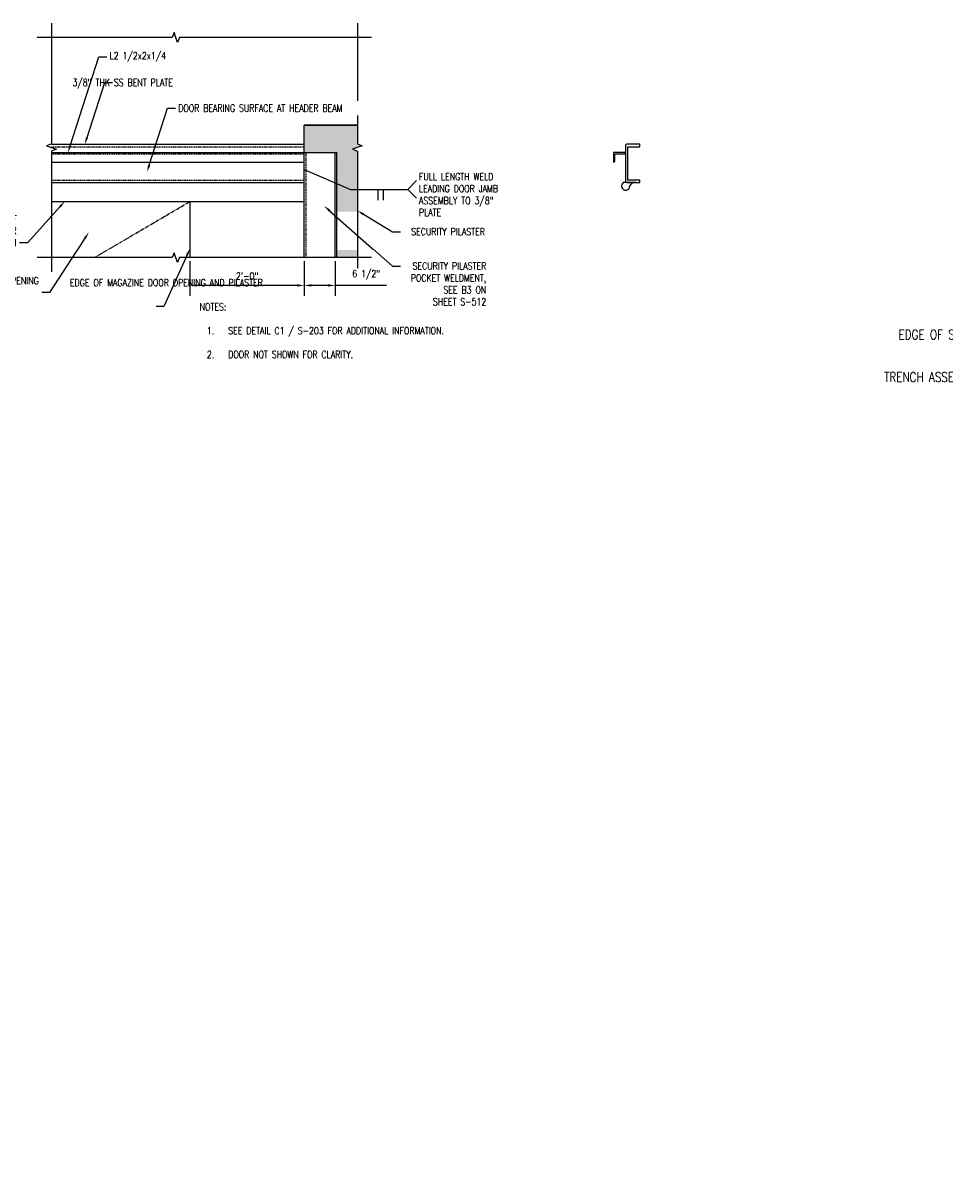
# Model space of a CAD drawing. Header units: inches. Extents: x -4271 to 3693, y -295 to 540.
# Tile 5 of 22: x -1607 to -1413, y 270 to 513. Entities that reach past the tile are written whole.
import ezdxf
from ezdxf import colors
from ezdxf.entities.mleader import LeaderData, LeaderLine
from ezdxf.enums import TextEntityAlignment as Align
from ezdxf.math import Vec2, Vec3

# ---------------------------------------------------------------- set-up
doc = ezdxf.new("R2010")
doc.units = ezdxf.units.IN
doc.header["$MEASUREMENT"] = 0
doc.linetypes.add('HIDDEN', pattern=[0.375, 0.25, -0.125])
doc.linetypes.add('PHANTOM2', pattern=[1.25, 0.625, -0.125, 0.125, -0.125, 0.125, -0.125])
doc.layers.get('Defpoints').update_dxf_attribs({"color": 243})
for name, color, linetype in [('S-ANNO-DIMS', 1, 'Continuous'), ('S-ANNO-TEXT', 2, 'Continuous'), ('S-BEAM-CONC', 13, 'Continuous'), ('S-COLS-CONC', 13, 'Continuous'), ('S-DETL-MEDM', 3, 'Continuous'), ('S-DETL-PATT', 1, 'Continuous')]:
    doc.layers.add(name, color=color, linetype=linetype)
for name, color, linetype, lineweight in [('S-ANNO-PATT', 1, 'Continuous', 18), ('S-ANNO-SYMB', 2, 'Continuous', 25), ('S-CANOPY', 1, 'Continuous', 25)]:
    doc.layers.add(name, color=color, linetype=linetype, lineweight=lineweight)
doc.styles.add('Annotative', font='romans.shx', dxfattribs={"width": 0.8, "height": 0.125})
doc.styles.get("Standard").update_dxf_attribs({"font": 'romans.shx', "width": 0.8})
doc.dimstyles.new('Annotative', dxfattribs={"dimscale": 0, "dimtxt": 0.125, "dimasz": 0.125, "dimexe": 0.179688, "dimexo": 0.0625, "dimgap": 0.09, "dimtad": 1, "dimdec": 3, "dimzin": 3, "dimdsep": 46, "dimlunit": 4, "dimtxsty": 'Annotative', "dimcen": 0.09, "dimclrt": 2, "dimazin": 2, "dimtfac": 1, "dimtdec": 3, "dimtmove": 1, "dimatfit": 3, "dimfxl": 1, "dimtfill": 1, "dimfrac": 2, "dimtolj": 1, "dimtzin": 0, "dimarcsym": 0})
doc.dimstyles.new('ISO-25', dxfattribs={"dimtxt": 2.5, "dimasz": 2.5, "dimexe": 1.25, "dimexo": 0.625, "dimtad": 1, "dimtxsty": 'Standard', "dimcen": 2.5, "dimadec": 0, "dimazin": 0, "dimtfac": 1, "dimtmove": 0, "dimatfit": 3, "dimfxl": 1, "dimarcsym": 0})

# ---------------------------------------------------------------- blocks, each defined once
blk = doc.blocks.new('*U17')
for p, q in [((14, 0), (14, -6)), ((17, 0), (17, -6))]:
    blk.add_line(p, q)
blk.add_attdef('SIZE', text='', height=3).set_placement((10.5, -1), align=Align.TOP_RIGHT)
blk.add_attdef('SPACING', text='', height=3).set_placement((20.5, -1), align=Align.TOP_LEFT)
blk = doc.blocks.new('*D51')
at = {"layer": 'Defpoints', "color": 0, "transparency": 16777216}
for p in [(-1547.91, 463.91), (-1541.41, 463.91), (-1547.91, 458.06)]:
    blk.add_point(p, dxfattribs=at)
at = {"layer": 'S-ANNO-DIMS', "color": 0, "lineweight": -2, "transparency": 16777216}
for p, q in [((-1547.91, 463.16), (-1547.91, 455.9)), ((-1541.41, 463.16), (-1541.41, 455.9)), ((-1542.91, 458.06), (-1546.41, 458.06)), ((-1530.63, 458.06), (-1541.41, 458.06))]:
    blk.add_line(p, q, dxfattribs=at)
at = {"layer": 'S-ANNO-DIMS', "color": 0, "transparency": 16777216}
for points in [[(-1546.41, 458.31), (-1546.41, 457.81), (-1547.91, 458.06)], [(-1542.91, 458.31), (-1542.91, 457.81), (-1541.41, 458.06)]]:
    blk.add_solid(points, dxfattribs=at)
at = {"layer": 'S-ANNO-DIMS', "color": 2, "transparency": 16777216, "insert": (-1534.88, 460.28), "char_height": 1.5, "attachment_point": 5, "style": 'Annotative', "bg_fill": 3, "box_fill_scale": 1.25, "bg_fill_color": 256, "bg_fill_true_color": 13158600, "bg_fill_transparency": 0}
blk.add_mtext('\\A1;6 1/2"', dxfattribs=at)
blk = doc.blocks.new('*D50')
at = {"layer": 'Defpoints', "color": 0, "transparency": 16777216}
for p in [(-1571.91, 463.91), (-1547.91, 463.91), (-1571.91, 458.06)]:
    blk.add_point(p, dxfattribs=at)
at = {"layer": 'S-ANNO-DIMS', "color": 0, "lineweight": -2, "transparency": 16777216}
for p, q in [((-1571.91, 463.16), (-1571.91, 455.9)), ((-1547.91, 463.16), (-1547.91, 455.9)), ((-1549.41, 458.06), (-1570.41, 458.06))]:
    blk.add_line(p, q, dxfattribs=at)
at = {"layer": 'S-ANNO-DIMS', "color": 0, "transparency": 16777216}
for points in [[(-1570.41, 458.31), (-1570.41, 457.81), (-1571.91, 458.06)], [(-1549.41, 458.31), (-1549.41, 457.81), (-1547.91, 458.06)]]:
    blk.add_solid(points, dxfattribs=at)
at = {"layer": 'S-ANNO-DIMS', "color": 2, "transparency": 16777216, "insert": (-1559.91, 460.03), "char_height": 1.5, "attachment_point": 5, "style": 'Annotative', "bg_fill": 3, "box_fill_scale": 1.25, "bg_fill_color": 256, "bg_fill_true_color": 13158600, "bg_fill_transparency": 0}
blk.add_mtext('\\A1;2\'-0"', dxfattribs=at)

msp = doc.modelspace()

# ---------------------------------------------------------------- hatches: boundary and pattern name
at = {"layer": 'S-ANNO-PATT'}
h = msp.add_hatch(color=8, dxfattribs=at)
h.dxf.hatch_style = 1
h.paths.add_polyline_path([(-1536.7444, 491.6953), (-1547.9051, 491.6953), (-1547.9051, 485.9453), (-1541.0301, 485.9453), (-1541.0301, 463.9105), (-1536.7444, 463.9105), (-1536.7444, 486.2765), (-1537.7747, 486.6515), (-1535.7141, 487.4015), (-1536.7444, 487.7765)])

# ---------------------------------------------------------------- linework, layer by layer
at = {"layer": 'Defpoints', "lineweight": -3}
msp.add_lwpolyline([(-1478.2358, 479.683), (-1480.7706, 479.683, 1.7460391), (-1479.5008, 478.9238, -0.06280832), (-1478.8404, 479.683)], format="xyb", dxfattribs=at)
msp.add_lwpolyline([(-1478.5835, 479.6679), (-1478.3291, 479.6686)], dxfattribs=at)
at = {"layer": 'S-ANNO-SYMB', "lineweight": -3}
msp.add_line((-1524.2942, 480.1071), (-1526.1692, 478.2321), dxfattribs=at)
msp.add_lwpolyline([(-1533.7444, 510.1425), (-1574.1291, 510.1425), (-1574.5041, 509.1122), (-1575.2541, 511.1728), (-1575.6291, 510.1425), (-1604.0139, 510.1425)], dxfattribs=at)
at = {"layer": 'S-DETL-MEDM'}
for p, q in [((-1601.0139, 487.6953), (-1547.9051, 487.6953)), ((-1601.0139, 485.9453), (-1541.0301, 485.9453)), ((-1601.0139, 483.9453), (-1547.9051, 483.9453)), ((-1601.0139, 479.6953), (-1547.9051, 479.6953))]:
    msp.add_line(p, q, dxfattribs=at)
at = {"layer": 'S-DETL-PATT', "linetype": 'HIDDEN', "lineweight": -3}
for p, q in [((-1601.0139, 487.1953), (-1547.9051, 487.1953)), ((-1601.0139, 485.6953), (-1547.9051, 485.6953)), ((-1601.0139, 480.1953), (-1547.9051, 480.1953))]:
    msp.add_line(p, q, dxfattribs=at)

# ---------------------------------------------------------------- texts
at = {"layer": 'S-ANNO-TEXT', "lineweight": -3, "insert": (-1569.8716, 454.3103), "char_height": 1.5, "width": 62.551276, "attachment_point": 1, "style": 'Annotative'}
msp.add_mtext('NOTES:\\P\\P\\pxi-3,l4,t4;1.^ISEE DETAIL C1 / S-203 FOR ADDITIONAL INFORMATION.\\P\\pi0,l0,tz;\\P\\pi-3,l4,t4;2.^IDOOR NOT SHOWN FOR CLARITY.', dxfattribs=at)

# ---------------------------------------------------------------- leaders
at = {"layer": 'S-ANNO-SYMB', "linetype": 'Continuous', "lineweight": -3}
ml = msp.add_multileader_mtext('Standard', dxfattribs=at)
ml.set_content('1/4', color=2, style='Annotative')
ml.set_leader_properties(color=1)
ml.build(insert=Vec2(0, 0))
ml.multileader.update_dxf_attribs({"text_right_attachment_type": 3, "dogleg_length": 0.125, "arrow_head_size": 2, "scale": 16})
ctx = ml.context
ctx.base_point, ctx.scale, ctx.char_height, ctx.arrow_head_size, ctx.plane_origin = Vec3(-1380.2119, 424.1664), 16, 2, 2, Vec3(-479.1584, -472.2198)
ctx.right_attachment, ctx.text_align_type = 3, 2
notes = []
notes.append((ctx, [(0, (0, 0, 0), (0, 0), (1, 0), 1, [])]))
ctx.mtext.insert, ctx.mtext.width, ctx.mtext.defined_height, ctx.mtext.alignment = Vec3(-1374.0976, 425.4998), 75.724966, 21.2951, 3
ml = msp.add_multileader_mtext('Standard', dxfattribs=at)
ml.set_content('TYP', color=2, style='Annotative')
ml.set_leader_properties(color=1)
ml.build(insert=Vec2(0, 0))
ml.multileader.update_dxf_attribs({"text_right_attachment_type": 6, "dogleg_length": 0.125, "arrow_head_size": 8, "scale": 16})
ctx = ml.context
ctx.base_point, ctx.scale, ctx.char_height, ctx.arrow_head_size, ctx.plane_origin = Vec3(-1286.178, 396.9784), 16, 2, 8, Vec3(-398.8144, -502.7666)
ctx.right_attachment, ctx.text_align_type = 6, 2
notes.append((ctx, [(0, (0, 0, 0), (0, 0), (1, 0), 1, [])]))
ctx.mtext.insert, ctx.mtext.width, ctx.mtext.defined_height, ctx.mtext.alignment = Vec3(-1280.2922, 397.9784), 75.724966, 21.2951, 3
ml = msp.add_multileader_mtext('Standard', dxfattribs=at)
ml.set_content('1/4', color=2, style='Annotative')
ml.set_leader_properties(color=1)
ml.build(insert=Vec2(0, 0))
ml.multileader.update_dxf_attribs({"text_right_attachment_type": 3, "dogleg_length": 0.125, "arrow_head_size": 2, "scale": 16})
ctx = ml.context
ctx.base_point, ctx.scale, ctx.char_height, ctx.arrow_head_size, ctx.plane_origin = Vec3(-1299.6693, 394.7298), 16, 2, 2, Vec3(-405.7254, -501.6564)
ctx.right_attachment, ctx.text_align_type = 3, 2
notes.append((ctx, [(0, (0, 0, 0), (0, 0), (1, 0), 1, [])]))
ctx.mtext.insert, ctx.mtext.width, ctx.mtext.defined_height, ctx.mtext.alignment = Vec3(-1293.555, 396.0631), 75.724966, 21.2951, 3
at = {"layer": 'S-ANNO-TEXT', "linetype": 'Continuous', "lineweight": -3}
ml = msp.add_multileader_mtext('Standard', dxfattribs=at)
ml.set_content('\\A1;L2 1/2x2x1/4', color=256, style='Annotative')
ml.set_leader_properties(color=1)
ml.build(insert=Vec2(0, 0))
ml.multileader.update_dxf_attribs({"text_right_attachment_type": 3, "dogleg_length": 13.7206, "arrow_head_size": 1.5, "scale": 12})
ctx = ml.context
ctx.base_point, ctx.scale, ctx.char_height, ctx.arrow_head_size, ctx.landing_gap_size, ctx.plane_origin = Vec3(-1668.2894, 504.6118), 12, 1.5, 1.5, 0.6075, Vec3(-1639.2111, 484.1133)
ctx.right_attachment = 3
notes.append((ctx, [(1, (1, 1, 0), (-1652.279, 504.3261), (-1, 0), 1.6525, [(1, [(-1646.4066, 485.9453)], 0, [])])]))
ctx.mtext.insert, ctx.mtext.width, ctx.mtext.flow_direction = Vec3(-1667.6819, 505.6118), 16.287905, 5
ml = msp.add_multileader_mtext('Standard', dxfattribs=at)
ml.set_content('\\A1;L2 1/2x2x1/4', color=256, style='Annotative')
ml.set_leader_properties(color=1)
ml.build(insert=Vec2(0, 0))
ml.multileader.update_dxf_attribs({"text_right_attachment_type": 3, "dogleg_length": 13.7206, "arrow_head_size": 1.5, "scale": 12})
ctx = ml.context
ctx.base_point, ctx.scale, ctx.char_height, ctx.arrow_head_size, ctx.landing_gap_size, ctx.plane_origin = Vec3(-1589.411, 506.0717), 12, 1.5, 1.5, 0.6075, Vec3(-1604.7355, 484.1133)
ctx.right_attachment = 3
notes.append((ctx, [(1, (1, 1, 0), (-1591.0635, 506.0717), (1, 0), 1.6525, [(1, [(-1597.5401, 485.9453)], 0, [])])]))
ctx.mtext.insert, ctx.mtext.width, ctx.mtext.flow_direction = Vec3(-1588.8035, 507.0717), 16.287905, 5
ml = msp.add_multileader_mtext('Standard', dxfattribs=at)
ml.set_content('3/8" THK SS BENT PLATE', color=256, style='Annotative')
ml.set_leader_properties(color=1)
ml.build(insert=Vec2(0, 0))
ml.multileader.update_dxf_attribs({"text_right_attachment_type": 3, "dogleg_length": 13.7206, "arrow_head_size": 1.5, "scale": 12})
ctx = ml.context
ctx.base_point, ctx.scale, ctx.char_height, ctx.arrow_head_size, ctx.landing_gap_size, ctx.plane_origin = Vec3(-1588.1745, 500.6779), 12, 1.5, 1.5, 0.6075, Vec3(-1601.7315, 487.1504)
ctx.right_attachment, ctx.text_align_type = 3, 2
notes.append((ctx, [(1, (1, 1, 0), (-1589.827, 500.6779), (1, 0), 1.6525, [(1, [(-1594.0048, 487.6953)], 0, [])])]))
ctx.mtext.insert, ctx.mtext.width, ctx.mtext.alignment, ctx.mtext.flow_direction = Vec3(-1575.5099, 501.4279), 13.591466, 3, 5
ml = msp.add_multileader_mtext('Standard', dxfattribs=at)
ml.set_content('3/8" THK SS BENT PLATE', color=256, style='Annotative')
ml.set_leader_properties(color=1)
ml.build(insert=Vec2(0, 0))
ml.multileader.update_dxf_attribs({"text_right_attachment_type": 3, "dogleg_length": 13.7206, "arrow_head_size": 1.5, "scale": 12})
ctx = ml.context
ctx.base_point, ctx.scale, ctx.char_height, ctx.arrow_head_size, ctx.landing_gap_size, ctx.plane_origin = Vec3(-1672.6523, 499.764), 12, 1.5, 1.5, 0.6075, Vec3(-1646.4593, 487.1504)
ctx.right_attachment = 3
notes.append((ctx, [(1, (1, 1, 0), (-1657.7277, 496.9783), (-1, 0), 1.6525, [(1, [(-1653.9951, 487.6953)], 0, [])])]))
ctx.mtext.insert, ctx.mtext.width, ctx.mtext.flow_direction = Vec3(-1672.0448, 500.514), 13.591466, 5
ml = msp.add_multileader_mtext('Standard', dxfattribs=at)
ml.set_content('MAGAZINE DOOR OPENING', color=256, style='Annotative')
ml.set_leader_properties(color=1)
ml.build(insert=Vec2(0, 0))
ml.multileader.update_dxf_attribs({"text_right_attachment_type": 3, "dogleg_length": 13.7206, "arrow_head_size": 1.5, "scale": 12})
ctx = ml.context
ctx.base_point, ctx.scale, ctx.char_height, ctx.arrow_head_size, ctx.landing_gap_size, ctx.plane_origin = Vec3(-1635.2754, 458.0021), 12, 1.5, 1.5, 0.6075, Vec3(-1651.6051, 452.2077)
ctx.right_attachment = 3
notes.append((ctx, [(0, (1, 1, 0), (-1636.9279, 458.0021), (1, 0), 1.6525, [(1, [(-1646.5563, 468.9383)], 0, [])])]))
ctx.mtext.insert, ctx.mtext.width, ctx.mtext.flow_direction = Vec3(-1634.6679, 458.7521), 14.123601, 5
ml = msp.add_multileader_mtext('Standard', dxfattribs=at)
ml.set_content('EDGE OF SECURITY PILASTER', color=2, style='Annotative')
ml.set_leader_properties(color=1)
ml.build(insert=Vec2(0, 0))
ml.multileader.update_dxf_attribs({"text_right_attachment_type": 3, "dogleg_length": 0.125, "arrow_head_size": 2, "scale": 16})
ctx = ml.context
ctx.base_point, ctx.scale, ctx.char_height, ctx.arrow_head_size, ctx.plane_origin = Vec3(-1416.8338, 447.7403), 16, 2, 2, Vec3(-492.6976, -450.0394)
ctx.right_attachment, ctx.text_align_type = 3, 2
notes.append((ctx, [(0, (1, 1, 0), (-1387.9767, 444.4069), (-1, 0), 2, [(1, [(-1316.1049, 436.8427), (-1358.1049, 431.9238)], 0, [])])]))
ctx.mtext.insert, ctx.mtext.width, ctx.mtext.defined_height, ctx.mtext.alignment = Vec3(-1391.9767, 448.7403), 23.060236, 21.2951, 3
ml = msp.add_multileader_mtext('Standard', dxfattribs=at)
ml.set_content('TRENCH ASSEMBLY, SEE S-503', color=2, style='Annotative')
ml.set_leader_properties(color=1)
ml.build(insert=Vec2(0, 0))
ml.multileader.update_dxf_attribs({"text_right_attachment_type": 3, "dogleg_length": 0.125, "arrow_head_size": 2, "scale": 16})
ctx = ml.context
ctx.base_point, ctx.scale, ctx.char_height, ctx.arrow_head_size, ctx.plane_origin = Vec3(-1416.9284, 438.8169), 16, 2, 2, Vec3(-504.6976, -433.4756)
ctx.right_attachment, ctx.text_align_type = 3, 2
notes.append((ctx, [(0, (1, 1, 0), (-1387.7665, 435.4836), (-1, 0), 2, [(0, [(-1374.7582, 410.8322)], 0, [])])]))
ctx.mtext.insert, ctx.mtext.width, ctx.mtext.defined_height, ctx.mtext.alignment = Vec3(-1391.7665, 439.8169), 25.012545, 21.2951, 3
for ctx, leaders in notes:
    for number, flags, end, landing, length, lines in leaders:
        leader = LeaderData()
        leader.index, (leader.has_last_leader_line, leader.has_dogleg_vector, leader.attachment_direction) = number, flags
        leader.last_leader_point, leader.dogleg_vector, leader.dogleg_length = Vec3(end), Vec3(landing), length
        for number, points, colour, breaks in lines:
            line = LeaderLine()
            line.index, line.vertices, line.color, line.breaks = number, Vec3.list(points), colors.encode_raw_color(colour), breaks
            leader.lines.append(line)
        ctx.leaders.append(leader)

# ---------------------------------------------------------------- next in the draw order: leaders
ml = msp.add_multileader_mtext('Standard', dxfattribs=at)
ml.set_content('BOT OF \\PHEADER \\PBEAM', color=256, style='Annotative')
ml.set_leader_properties(color=1)
ml.build(insert=Vec2(0, 0))
ml.multileader.update_dxf_attribs({"text_left_attachment_type": 3, "text_right_attachment_type": 3, "dogleg_length": 13.7206, "arrow_head_size": 1.5, "scale": 12})
ctx = ml.context
ctx.base_point, ctx.scale, ctx.char_height, ctx.arrow_head_size, ctx.landing_gap_size, ctx.plane_origin = Vec3(-1633.9386, 467.0266), 12, 1.5, 1.5, 0.6075, Vec3(-1638.3926, 475.724)
ctx.left_attachment, ctx.right_attachment = 3, 3
notes = []
notes.append((ctx, [(1, (1, 1, 0), (-1635.5911, 467.0266), (1, 0), 1.6525, [(1, [(-1643.4369, 475.6947)], 0, [])])]))
ctx.mtext.insert, ctx.mtext.width, ctx.mtext.flow_direction = Vec3(-1633.3311, 472.7766), 14.656144, 5
ctx.mtext.has_bg_fill, ctx.mtext.bg_color, ctx.mtext.bg_scale_factor, ctx.mtext.bg_transparency, ctx.mtext.use_window_bg_color = 1, -1027028792, 1.5, 0, 1
for ctx, leaders in notes:
    for number, flags, end, landing, length, lines in leaders:
        leader = LeaderData()
        leader.index, (leader.has_last_leader_line, leader.has_dogleg_vector, leader.attachment_direction) = number, flags
        leader.last_leader_point, leader.dogleg_vector, leader.dogleg_length = Vec3(end), Vec3(landing), length
        for number, points, colour, breaks in lines:
            line = LeaderLine()
            line.index, line.vertices, line.color, line.breaks = number, Vec3.list(points), colors.encode_raw_color(colour), breaks
            leader.lines.append(line)
        ctx.leaders.append(leader)

# ---------------------------------------------------------------- next in the draw order: linework, layer by layer
at = {"color": 1, "linetype": 'PHANTOM2'}
msp.add_line((-1591.9929, 463.9105), (-1571.9051, 475.6953), dxfattribs=at)
at = {"layer": 'S-ANNO-SYMB', "lineweight": -3}
msp.add_line((-1524.2942, 476.3571), (-1526.1692, 478.2321), dxfattribs=at)
for points in [[(-1601.0139, 513.1425), (-1601.0139, 487.7765), (-1602.0442, 487.4015), (-1599.9836, 486.6515), (-1601.0139, 486.2765), (-1601.0139, 460.9105)], [(-1536.7444, 513.1425), (-1536.7444, 487.7765), (-1535.7141, 487.4015), (-1537.7747, 486.6515), (-1536.7444, 486.2765), (-1536.7444, 460.9105)], [(-1533.7444, 463.9105), (-1574.1291, 463.9105), (-1574.5041, 462.8802), (-1575.2541, 464.9408), (-1575.6291, 463.9105), (-1604.0139, 463.9105)]]:
    msp.add_lwpolyline(points, dxfattribs=at)
at = {"layer": 'S-BEAM-CONC'}
msp.add_line((-1601.0139, 475.6953), (-1547.9051, 475.6953), dxfattribs=at)
at = {"layer": 'S-CANOPY'}
msp.add_lwpolyline([(-1601.0139, 475.6953), (-1547.9051, 475.6953)], dxfattribs=at)
at = {"layer": 'S-COLS-CONC'}
msp.add_lwpolyline([(-1547.9051, 463.9105), (-1547.9051, 491.6953), (-1536.7444, 491.6953)], dxfattribs=at)
at = {"layer": 'S-DETL-MEDM'}
for p, q in [((-1547.9051, 463.9105), (-1547.9051, 491.6953)), ((-1541.4051, 463.9105), (-1541.4051, 485.9453)), ((-1541.0301, 463.9105), (-1541.0301, 485.9453))]:
    msp.add_line(p, q, dxfattribs=at)
at = {"layer": 'S-DETL-PATT', "linetype": 'HIDDEN', "lineweight": -3}
msp.add_line((-1547.5301, 463.9105), (-1547.5301, 485.9453), dxfattribs=at)

# ---------------------------------------------------------------- next in the draw order: block references
at = {"layer": 'S-ANNO-SYMB', "linetype": 'Continuous', "lineweight": -3, "xscale": -0.375, "yscale": 0.375, "zscale": 0.375}
msp.add_blockref('*U17', (-1526.075, 478.2321), dxfattribs=at)

# ---------------------------------------------------------------- next in the draw order: texts
at = {"layer": 'S-ANNO-TEXT', "lineweight": -3, "insert": (-1523.8012, 481.6345), "char_height": 1.5, "width": 22.475161, "attachment_point": 1, "style": 'Annotative'}
msp.add_mtext('FULL LENGTH WELD LEADING DOOR JAMB ASSEMBLY TO 3/8" PLATE', dxfattribs=at)

# ---------------------------------------------------------------- next in the draw order: leaders
at = {"layer": 'S-ANNO-TEXT', "linetype": 'Continuous', "lineweight": -3}
ml = msp.add_multileader_mtext('Standard', dxfattribs=at)
ml.set_content('EDGE OF MAGAZINE DOOR OPENING AND PILASTER', color=256, style='Annotative')
ml.set_leader_properties(color=1)
ml.build(insert=Vec2(0, 0))
ml.multileader.update_dxf_attribs({"text_right_attachment_type": 3, "dogleg_length": 13.7206, "arrow_head_size": 1.5, "scale": 12})
ctx = ml.context
ctx.base_point, ctx.scale, ctx.char_height, ctx.arrow_head_size, ctx.landing_gap_size, ctx.plane_origin = Vec3(-1660.3055, 459.1393), 12, 1.5, 1.5, 0.6075, Vec3(-1688.1932, 456.1226)
ctx.right_attachment = 3
notes = []
notes.append((ctx, [(0, (1, 1, 0), (-1661.958, 459.1393), (1, 0), 1.6525, [(1, [(-1669.8664, 471.0022)], 0, [])])]))
ctx.mtext.insert, ctx.mtext.width, ctx.mtext.flow_direction = Vec3(-1659.698, 459.8893), 17.833101, 5
ml = msp.add_multileader_mtext('Standard', dxfattribs=at)
ml.set_content('MAGAZINE DOOR OPENING', color=256, style='Annotative')
ml.set_leader_properties(color=1)
ml.build(insert=Vec2(0, 0))
ml.multileader.update_dxf_attribs({"text_right_attachment_type": 3, "dogleg_length": 13.7206, "arrow_head_size": 1.5, "scale": 12})
ctx = ml.context
ctx.base_point, ctx.scale, ctx.char_height, ctx.arrow_head_size, ctx.landing_gap_size, ctx.plane_origin = Vec3(-1617.7087, 459.0685), 12, 1.5, 1.5, 0.6075, Vec3(-1586.7355, 450.7741)
ctx.right_attachment, ctx.text_align_type = 3, 2
notes.append((ctx, [(0, (1, 1, 0), (-1601.4127, 456.5685), (-1, 0), 1.6525, [(1, [(-1593.1491, 469.2293)], 0, [])])]))
ctx.mtext.insert, ctx.mtext.width, ctx.mtext.alignment, ctx.mtext.flow_direction = Vec3(-1603.6727, 459.8185), 14.123601, 3, 5
for ctx, leaders in notes:
    for number, flags, end, landing, length, lines in leaders:
        leader = LeaderData()
        leader.index, (leader.has_last_leader_line, leader.has_dogleg_vector, leader.attachment_direction) = number, flags
        leader.last_leader_point, leader.dogleg_vector, leader.dogleg_length = Vec3(end), Vec3(landing), length
        for number, points, colour, breaks in lines:
            line = LeaderLine()
            line.index, line.vertices, line.color, line.breaks = number, Vec3.list(points), colors.encode_raw_color(colour), breaks
            leader.lines.append(line)
        ctx.leaders.append(leader)

# ---------------------------------------------------------------- next in the draw order: dimensions: what is measured, and where the dimension line sits
at = {"layer": 'S-ANNO-DIMS'}
dim = msp.add_linear_dim(base=(-1547.9051, 458.0604), p1=(-1541.4051, 463.9105), p2=(-1547.9051, 463.9105), dimstyle='Annotative', override={"dimpost": '\\X'}, dxfattribs=at)
dim.commit()
dim.dimension.update_dxf_attribs({"geometry": '*D51', "text_midpoint": (-1534.8772, 458.0604), "dimtype": 160})

# ---------------------------------------------------------------- next in the draw order: leaders
at = {"layer": 'S-ANNO-TEXT', "linetype": 'Continuous', "lineweight": -3}
ml = msp.add_multileader_mtext('Standard', dxfattribs=at)
ml.set_content('DOOR BEARING SURFACE AT HEADER BEAM', color=256, style='Annotative')
ml.set_leader_properties(color=1)
ml.build(insert=Vec2(0, 0))
ml.multileader.update_dxf_attribs({"text_right_attachment_type": 3, "dogleg_length": 13.7206, "arrow_head_size": 1.5, "scale": 12})
ctx = ml.context
ctx.base_point, ctx.scale, ctx.char_height, ctx.arrow_head_size, ctx.landing_gap_size, ctx.plane_origin = Vec3(-1574.9717, 495.2918), 12, 1.5, 1.5, 0.6075, Vec3(-1584.7575, 458.5535)
ctx.right_attachment = 3
notes = []
notes.append((ctx, [(1, (1, 1, 0), (-1576.6242, 495.2918), (1, 0), 1.6525, [(1, [(-1580.9416, 481.8706)], 0, [])])]))
ctx.mtext.insert, ctx.mtext.width, ctx.mtext.flow_direction = Vec3(-1574.3642, 496.0418), 13.308644, 5
ctx.mtext.has_bg_fill, ctx.mtext.bg_color, ctx.mtext.bg_scale_factor, ctx.mtext.bg_transparency, ctx.mtext.use_window_bg_color = 1, -1027028792, 1.5, 0, 1
ml = msp.add_multileader_mtext('Standard', dxfattribs=at)
ml.set_content('BOT OF \\PHEADER \\PBEAM', color=256, style='Annotative')
ml.set_leader_properties(color=1)
ml.build(insert=Vec2(0, 0))
ml.multileader.update_dxf_attribs({"text_left_attachment_type": 3, "text_right_attachment_type": 3, "dogleg_length": 13.7206, "arrow_head_size": 1.5, "scale": 12})
ctx = ml.context
ctx.base_point, ctx.scale, ctx.char_height, ctx.arrow_head_size, ctx.landing_gap_size, ctx.plane_origin = Vec3(-1615.5123, 467.0266), 12, 1.5, 1.5, 0.6075, Vec3(-1603.2719, 475.724)
ctx.left_attachment, ctx.right_attachment, ctx.text_align_type = 3, 3, 2
notes.append((ctx, [(1, (1, 1, 0), (-1606.0734, 467.0266), (-1, 0), 1.6525, [(1, [(-1598.2275, 475.6947)], 0, [])])]))
ctx.mtext.insert, ctx.mtext.width, ctx.mtext.alignment, ctx.mtext.flow_direction = Vec3(-1608.3333, 472.7766), 7.100465, 3, 5
ctx.mtext.has_bg_fill, ctx.mtext.bg_color, ctx.mtext.bg_scale_factor, ctx.mtext.bg_transparency, ctx.mtext.use_window_bg_color = 1, -1027028792, 1.5, 0, 1
for ctx, leaders in notes:
    for number, flags, end, landing, length, lines in leaders:
        leader = LeaderData()
        leader.index, (leader.has_last_leader_line, leader.has_dogleg_vector, leader.attachment_direction) = number, flags
        leader.last_leader_point, leader.dogleg_vector, leader.dogleg_length = Vec3(end), Vec3(landing), length
        for number, points, colour, breaks in lines:
            line = LeaderLine()
            line.index, line.vertices, line.color, line.breaks = number, Vec3.list(points), colors.encode_raw_color(colour), breaks
            leader.lines.append(line)
        ctx.leaders.append(leader)

# ---------------------------------------------------------------- next in the draw order: linework, layer by layer
at = {"layer": 'Defpoints', "lineweight": -3}
msp.add_lwpolyline([(-1480.1595, 479.6953), (-1477.4095, 479.6953), (-1477.4095, 480.1953), (-1479.9095, 480.1953), (-1479.9095, 487.1953), (-1477.4095, 487.1953), (-1477.4095, 487.6953), (-1480.1595, 487.6953, 0.41421356), (-1480.4095, 487.4453), (-1480.4095, 479.9453, 0.41421356)], format="xyb", close=True, dxfattribs=at)
msp.add_lwpolyline([(-1482.9095, 485.9453), (-1482.9095, 483.9453, 0.39442076), (-1482.6595, 484.1953), (-1482.6595, 485.4453, -0.44713617), (-1482.4095, 485.6953), (-1480.6595, 485.6953, 0.4304647), (-1480.4095, 485.9453), (-1482.9095, 485.9453)], format="xyb", dxfattribs=at)
at = {"layer": 'S-DETL-MEDM'}
msp.add_lwpolyline([(-1536.7444, 491.6953), (-1547.9051, 491.6953)], dxfattribs=at)

# ---------------------------------------------------------------- next in the draw order: dimensions: what is measured, and where the dimension line sits
at = {"layer": 'S-ANNO-DIMS'}
dim = msp.add_linear_dim(base=(-1571.9051, 458.0604), p1=(-1547.9051, 463.9105), p2=(-1571.9051, 463.9105), dimstyle='Annotative', override={"dimpost": '\\X'}, dxfattribs=at)
dim.commit()
dim.dimension.update_dxf_attribs({"geometry": '*D50', "text_midpoint": (-1559.9051, 460.0332)})

# ---------------------------------------------------------------- next in the draw order: leaders
at = {"layer": 'S-ANNO-SYMB', "linetype": 'Continuous', "lineweight": -3}
msp.add_leader([(-1547.9051, 482.4312), (-1538.1675, 478.2321), (-1526.1692, 478.2321)], dimstyle='ISO-25', override={"dimscale": 0, "dimtxt": 0.15625, "dimasz": 0.09375, "dimgap": 0.625, "dimtad": 0}, dxfattribs=at)
at = {"layer": 'S-ANNO-TEXT', "linetype": 'Continuous', "lineweight": -3}
ml = msp.add_multileader_mtext('Standard', dxfattribs=at)
ml.set_content('SECURITY PILASTER ', color=256, style='Annotative')
ml.set_leader_properties(color=1)
ml.build(insert=Vec2(0, 0))
ml.multileader.update_dxf_attribs({"text_right_attachment_type": 3, "dogleg_length": 13.7206, "arrow_head_size": 1.5, "scale": 12})
ctx = ml.context
ctx.base_point, ctx.scale, ctx.char_height, ctx.arrow_head_size, ctx.landing_gap_size, ctx.plane_origin = Vec3(-1527.6948, 469.348), 12, 1.5, 1.5, 0.6075, Vec3(-1593.6171, 402.4886)
ctx.right_attachment, ctx.text_align_type = 3, 2
notes = []
notes.append((ctx, [(1, (1, 1, 0), (-1529.3473, 469.348), (1, 0), 1.6525, [(1, [(-1536.7444, 473.772)], 0, [])])]))
ctx.mtext.insert, ctx.mtext.width, ctx.mtext.alignment, ctx.mtext.flow_direction = Vec3(-1509.9445, 470.098), 19.899402, 3, 5
for ctx, leaders in notes:
    for number, flags, end, landing, length, lines in leaders:
        leader = LeaderData()
        leader.index, (leader.has_last_leader_line, leader.has_dogleg_vector, leader.attachment_direction) = number, flags
        leader.last_leader_point, leader.dogleg_vector, leader.dogleg_length = Vec3(end), Vec3(landing), length
        for number, points, colour, breaks in lines:
            line = LeaderLine()
            line.index, line.vertices, line.color, line.breaks = number, Vec3.list(points), colors.encode_raw_color(colour), breaks
            leader.lines.append(line)
        ctx.leaders.append(leader)

# ---------------------------------------------------------------- next in the draw order: linework, layer by layer
at = {"layer": 'S-COLS-CONC'}
msp.add_lwpolyline([(-1571.9051, 463.9105), (-1571.9051, 475.6953)], dxfattribs=at)

# ---------------------------------------------------------------- next in the draw order: leaders
at = {"layer": 'S-ANNO-TEXT', "linetype": 'Continuous', "lineweight": -3}
ml = msp.add_multileader_mtext('Standard', dxfattribs=at)
ml.set_content('SECURITY PILASTER \\PPOCKET WELDMENT,\\PSEE B3 ON\\PSHEET S-512', color=256, style='Annotative')
ml.set_leader_properties(color=1)
ml.build(insert=Vec2(0, 0))
ml.multileader.update_dxf_attribs({"text_right_attachment_type": 3, "dogleg_length": 13.7206, "arrow_head_size": 1.5, "scale": 12})
ctx = ml.context
ctx.base_point, ctx.scale, ctx.char_height, ctx.arrow_head_size, ctx.landing_gap_size, ctx.plane_origin = Vec3(-1527.6948, 462.1285), 12, 1.5, 1.5, 0.6075, Vec3(-1593.6171, 395.5337)
ctx.right_attachment, ctx.text_align_type = 3, 2
notes = []
notes.append((ctx, [(1, (1, 1, 0), (-1529.3473, 462.1285), (1, 0), 1.6525, [(1, [(-1543.7353, 474.7725)], 0, [])])]))
ctx.mtext.insert, ctx.mtext.width, ctx.mtext.alignment, ctx.mtext.flow_direction = Vec3(-1509.6588, 462.8785), 24.586991, 3, 5
ml = msp.add_multileader_mtext('Standard', dxfattribs=at)
ml.set_content('EDGE OF MAGAZINE DOOR OPENING AND PILASTER', color=256, style='Annotative')
ml.set_leader_properties(color=1)
ml.build(insert=Vec2(0, 0))
ml.multileader.update_dxf_attribs({"text_right_attachment_type": 3, "dogleg_length": 13.7206, "arrow_head_size": 1.5, "scale": 12})
ctx = ml.context
ctx.base_point, ctx.scale, ctx.char_height, ctx.arrow_head_size, ctx.landing_gap_size, ctx.plane_origin = Vec3(-1597.7387, 458.6563), 12, 1.5, 1.5, 0.6075, Vec3(-1566.8562, 453.0722)
ctx.right_attachment = 3
notes.append((ctx, [(0, (1, 1, 0), (-1577.3855, 453.6563), (-1, 0), 1.6525, [(1, [(-1571.9051, 465.8284)], 0, [])])]))
ctx.mtext.insert, ctx.mtext.width, ctx.mtext.flow_direction = Vec3(-1597.1312, 459.4063), 18.104243, 5
for ctx, leaders in notes:
    for number, flags, end, landing, length, lines in leaders:
        leader = LeaderData()
        leader.index, (leader.has_last_leader_line, leader.has_dogleg_vector, leader.attachment_direction) = number, flags
        leader.last_leader_point, leader.dogleg_vector, leader.dogleg_length = Vec3(end), Vec3(landing), length
        for number, points, colour, breaks in lines:
            line = LeaderLine()
            line.index, line.vertices, line.color, line.breaks = number, Vec3.list(points), colors.encode_raw_color(colour), breaks
            leader.lines.append(line)
        ctx.leaders.append(leader)

doc.saveas('drawing.dxf')
